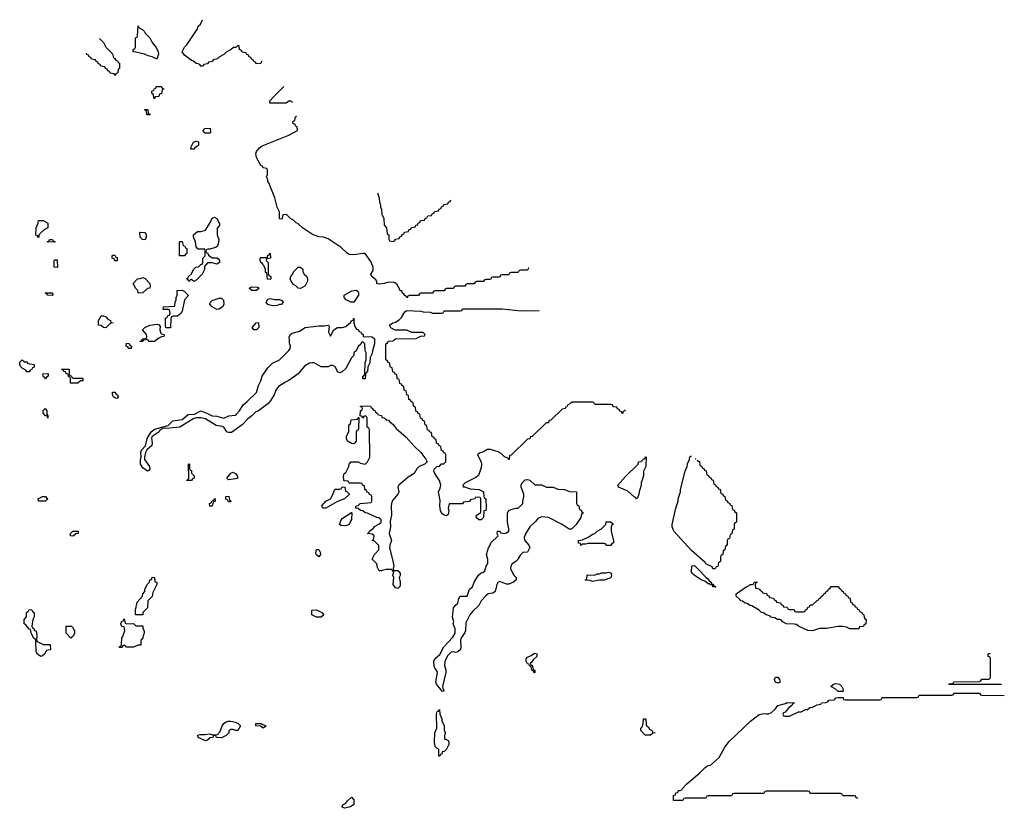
# Model space of a CAD drawing. Header units: inches. Extents: x 2547364 to 2752884, y 552026 to 708734.
# Tile 85 of 85: x 2744388 to 2752884, y 665958 to 672768. Entities that reach past the tile are written whole.
import ezdxf

# ---------------------------------------------------------------- set-up
doc = ezdxf.new("R2010")
doc.units = ezdxf.units.IN
doc.header["$MEASUREMENT"] = 0
for name, color, linetype in [('C7646', 7, 'Continuous'), ('C7647', 7, 'Continuous'), ('C7656', 7, 'Continuous')]:
    doc.layers.add(name, color=color, linetype=linetype)

msp = doc.modelspace()

# ---------------------------------------------------------------- linework, layer by layer
at = {"layer": 'C7646', "color": 6}
for points in [[(2745350, 669928), (2745328.4, 669928.4), (2745322, 669942), (2745306, 669950), (2745310, 669974), (2745332.7, 669972.7), (2745338, 669958), (2745354, 669950)], [(2744430, 669814), (2744450, 669814), (2744458, 669798), (2744511.6, 669791.6), (2744511.6, 669768.4), (2744498, 669762), (2744490, 669746), (2744478, 669742), (2744470, 669726), (2744450, 669726), (2744442, 669742), (2744410, 669758), (2744398, 669770), (2744388, 669790), (2744388, 669810), (2744408.4, 669831.6)], [(2744610, 669666), (2744602, 669682), (2744590, 669686), (2744588, 669710), (2744630, 669714), (2744634, 669710), (2744634, 669690), (2744618, 669682)], [(2744850, 669674), (2744930, 669674), (2744934, 669670), (2744934, 669650), (2744911.6, 669648.4), (2744890, 669629.2), (2744826, 669630), (2744826, 669670), (2744822, 669682), (2744810, 669686), (2744806, 669706), (2744788, 669710), (2744786, 669726), (2744768, 669730), (2744766, 669746), (2744754, 669746), (2744748.7, 669751.3), (2744814, 669750), (2744814, 669710), (2744818, 669698), (2744834, 669690), (2744838, 669678)], [(2745230, 669498), (2745210, 669502), (2745198, 669510), (2745189, 669530), (2745190, 669551.3), (2745210, 669551.3), (2745218, 669538), (2745231.3, 669530), (2745238, 669510)], [(2747650, 667855.3), (2747630, 667862), (2747609.3, 667890), (2747615.3, 667950), (2747609, 667970), (2747616.4, 667996.4), (2747608, 668010), (2747599, 668019), (2747550, 668019), (2747524, 668016), (2747510, 668009.2), (2747489.4, 668009.4), (2747476.5, 668036.5), (2747469.2, 668069.2), (2747429, 668110), (2747449, 668150), (2747488, 668190), (2747488, 668228), (2747450, 668266), (2747428.7, 668270), (2747442, 668278), (2747446, 668310), (2747430, 668326), (2747389.1, 668330.9), (2747402, 668338), (2747406, 668350), (2747442, 668378), (2747450, 668391.3), (2747488.4, 668411.6), (2747506, 668430), (2747506, 668450), (2747487.3, 668467.3), (2747470, 668468), (2747390, 668508), (2747370, 668508.7), (2747350, 668528), (2747330, 668528.7), (2747310, 668548), (2747286, 668550), (2747290, 668571.3), (2747308, 668572), (2747326, 668590), (2747422, 668598), (2747426, 668610), (2747426, 668650), (2747422, 668662), (2747407.3, 668667.3), (2747402, 668682), (2747387.3, 668687.3), (2747382, 668702), (2747366, 668710), (2747362, 668742), (2747347.3, 668747.3), (2747342, 668762), (2747330, 668766), (2747230, 668766), (2747222, 668782), (2747190, 668786), (2747186, 668790), (2747182, 668830), (2747188.7, 668848.7), (2747203.1, 668856.9), (2747229.3, 668910), (2747229.6, 668930.4), (2747248.7, 668950), (2747309.2, 668950.8), (2747330, 668937.3), (2747370, 668931), (2747389.5, 668950.5), (2747408.7, 668990), (2747406, 669230), (2747402, 669242), (2747386, 669250), (2747386, 669330), (2747382, 669342), (2747370, 669346), (2747358, 669342), (2747350, 669326), (2747342, 669342), (2747326, 669346), (2747328, 669390), (2747342, 669398), (2747346, 669410), (2747342, 669422), (2747330, 669426), (2747330, 669432), (2747390, 669434), (2747414, 669430), (2747418, 669418), (2747430, 669414), (2747438, 669398), (2747454, 669390), (2747458, 669378), (2747474, 669370), (2747478, 669358), (2747492, 669352), (2747510, 669351.3), (2747514, 669334), (2747534, 669330), (2747552, 669312), (2747570.7, 669310.7), (2747578, 669298), (2747610, 669272), (2747638, 669238), (2747722.8, 669162.8), (2747787.9, 669087.9), (2747850.6, 669030.6), (2747894, 668974), (2747904.7, 668950), (2747887.3, 668932.7), (2747832.4, 668907.6), (2747814.8, 668890), (2747791, 668850), (2747740.9, 668819.1), (2747658.8, 668750), (2747650.6, 668730), (2747659.3, 668690), (2747656.7, 668683.3), (2747650.3, 668669.7), (2747604.9, 668615.1), (2747596.4, 668590), (2747592.4, 668570), (2747596.3, 668490), (2747583.5, 668436.5), (2747587.3, 668390), (2747574.9, 668330), (2747594.9, 668270), (2747580.5, 668230), (2747578.4, 668210), (2747610, 668082), (2747615.5, 668044.5), (2747611, 668031), (2747612.7, 668012.7), (2747650, 668010.4), (2747670.4, 667990), (2747670, 667968), (2747662.8, 667950), (2747670.4, 667910), (2747670, 667886), (2747666.8, 667873.2)], [(2744630, 669326), (2744626, 669346), (2744610, 669348), (2744589.2, 669370), (2744590, 669394), (2744609.1, 669410.9), (2744622, 669390), (2744622, 669362), (2744631.3, 669348.7)], [(2747270, 669106.6), (2747250, 669109.4), (2747215.3, 669130), (2747208, 669150), (2747208.7, 669170), (2747227.3, 669212.7), (2747228.7, 669270), (2747242, 669278), (2747248.4, 669311.6), (2747302, 669318), (2747307.3, 669332.7), (2747314, 669334), (2747312.7, 669232.7), (2747310, 669226), (2747298, 669222), (2747292.7, 669207.3), (2747291, 669130), (2747278, 669110)], [(2749710, 668629.2), (2749703.1, 668643.1), (2749690, 668649), (2749636.2, 668696.2), (2749555.3, 668730), (2749549, 668750), (2749616.4, 668823.6), (2749726, 668930), (2749728, 668950), (2749750, 668954), (2749770, 668974), (2749782, 668978), (2749790, 668994), (2749794, 668990), (2749790.9, 668909.1), (2749772, 668870), (2749770.9, 668829.1), (2749751.3, 668770), (2749751.3, 668750), (2749732, 668690), (2749731.3, 668670), (2749719.6, 668640.4)], [(2745870, 668789), (2745826, 668790), (2745842, 668798), (2745847.3, 668812.7), (2745846, 668930), (2745850, 668934), (2745854, 668930), (2745854, 668890), (2745858, 668878), (2745870, 668874), (2745871.6, 668851.6), (2745894, 668830), (2745894, 668810), (2745878, 668802)], [(2746190, 668795.3), (2746175.3, 668810), (2746210, 668850.8), (2746230, 668861), (2746250.5, 668850.5), (2746264.7, 668830), (2746270, 668809.2), (2746250, 668802.7)], [(2749130, 668369.6), (2749070, 668409.5), (2748950, 668469), (2748890, 668475.3), (2748859.8, 668460.2), (2748842.8, 668437.2), (2748790.5, 668389.5), (2748753, 668327), (2748742.5, 668297.5), (2748740.7, 668290), (2748747.3, 668270), (2748780.7, 668230), (2748790.4, 668210), (2748770.8, 668170), (2748730, 668168), (2748710, 668148), (2748694.8, 668125.2), (2748690, 668108.7), (2748670, 668089), (2748638, 668070), (2748624.7, 668050), (2748622, 668030), (2748650, 667974), (2748672, 667950), (2748670.8, 667930), (2748650, 667909.6), (2748610, 667892.7), (2748590, 667892.7), (2748530, 667916), (2748512.8, 667907.2), (2748503.8, 667890), (2748490, 667829.4), (2748470, 667815.1), (2748430, 667809.2), (2748410, 667794), (2748370.8, 667750), (2748350.4, 667709.6), (2748298.3, 667661.7), (2748273, 667630), (2748239, 667561), (2748235.5, 667490), (2748230, 667475.3), (2748194.4, 667425.6), (2748190.4, 667410), (2748194.8, 667350), (2748191, 667330), (2748170, 667309), (2748150, 667304), (2748130, 667309), (2748110, 667305.2), (2748081.4, 667278.6), (2748055.5, 667230), (2748054.4, 667190), (2748066, 667150), (2748064.4, 667130), (2748036, 667010), (2748042, 666982), (2748050, 666968.7), (2748030, 666966), (2748023.1, 666983.1), (2747983.7, 667030), (2747979.5, 667050), (2747992, 667130), (2747986, 667150), (2747969.7, 667169.7), (2747964.4, 667184.4), (2747960.7, 667230), (2747969.7, 667250.3), (2748014.7, 667285.3), (2748048.1, 667351.8), (2748124.4, 667435.6), (2748146.6, 667470), (2748147, 667507), (2748129.3, 667550), (2748134, 667570), (2748122.7, 667610), (2748131.8, 667690), (2748146, 667710), (2748169.5, 667730.5), (2748177.2, 667770), (2748189, 667790), (2748249.2, 667790.8), (2748269.2, 667850), (2748294, 667870), (2748309.3, 667910), (2748346.6, 667970), (2748370, 667990.7), (2748385.6, 667994.4), (2748402, 668010), (2748413.2, 668050), (2748427.2, 668072.8), (2748427.5, 668107.5), (2748417.2, 668150), (2748432.9, 668207.1), (2748449, 668230), (2748454, 668250), (2748515.3, 668310), (2748509.3, 668329.3), (2748510, 668352), (2748530, 668351), (2748538, 668338), (2748570, 668330.8), (2748590, 668336), (2748609.2, 668350.8), (2748609.3, 668370.7), (2748597.6, 668430), (2748597, 668510), (2748609.3, 668530), (2748630, 668539.3), (2748670, 668550.7), (2748690, 668551), (2748728.7, 668591.3), (2748728.7, 668608.7), (2748739, 668650), (2748737.2, 668670), (2748714.5, 668730), (2748714, 668750), (2748723.6, 668770), (2748750, 668795.5), (2748770, 668798.8), (2748790, 668791.3), (2748832.7, 668752.7), (2748891.2, 668751.1), (2748932.7, 668732.7), (2748990, 668732), (2749032.7, 668712.7), (2749090, 668712), (2749132.7, 668692.7), (2749194, 668690), (2749194, 668590), (2749198, 668578), (2749214, 668570), (2749218, 668538), (2749232.7, 668532.7), (2749238, 668518), (2749252, 668510), (2749238, 668502), (2749232, 668488), (2749231.3, 668470), (2749190.7, 668410), (2749150.3, 668369.7)], [(2744610, 668609), (2744550, 668609.2), (2744548.7, 668630), (2744586, 668650), (2744610, 668650.8), (2744618, 668638), (2744631.3, 668630)], [(2746190, 668606), (2746182, 668622), (2746167.3, 668627.3), (2746166, 668650), (2746192.7, 668652.7), (2746198, 668618), (2746214, 668610), (2746210, 668606)], [(2747030, 668549.5), (2747006, 668550), (2746998, 668558), (2746995.3, 668570), (2747028.7, 668610), (2747069.2, 668630.8), (2747084.7, 668655.3), (2747106, 668710), (2747110, 668714), (2747150, 668714), (2747162, 668718), (2747170, 668734), (2747192.7, 668732.7), (2747198, 668698), (2747210, 668694), (2747230, 668674), (2747230, 668668), (2747191, 668630), (2747130, 668606.6)], [(2746030, 668566), (2746026, 668590), (2746042, 668598), (2746046, 668610), (2746062, 668618), (2746070, 668634), (2746074, 668630), (2746074, 668610), (2746058, 668602), (2746050, 668566)], [(2747190, 668397.2), (2747161.2, 668401.2), (2747148.7, 668410), (2747161.2, 668450), (2747170, 668461), (2747250, 668512), (2747254, 668510), (2747250.7, 668450.7), (2747241.1, 668438.9), (2747230, 668409.4), (2747210, 668399.3)], [(2749490, 668228), (2749448.4, 668228.4), (2749442, 668242), (2749430, 668246), (2749290, 668246), (2749270, 668238), (2749242, 668238), (2749230, 668228.7), (2749226, 668246), (2749210, 668248), (2749209.2, 668270), (2749244.7, 668275.3), (2749298, 668302), (2749330, 668324.7), (2749350, 668331.3), (2749370, 668351.3), (2749408.4, 668371.6), (2749428.4, 668391.6), (2749446, 668410), (2749450, 668432), (2749487.3, 668432.7), (2749511.3, 668411.3), (2749496.9, 668403.1), (2749490.7, 668389.3), (2749490.4, 668350), (2749511.3, 668268.7), (2749512, 668250), (2749498, 668242)], [(2744850, 668309), (2744826, 668310), (2744826, 668330), (2744846, 668350), (2744894, 668350), (2744892, 668330), (2744872, 668328)], [(2746970, 668129), (2746946, 668150), (2746942, 668162), (2746950, 668192), (2746970, 668192), (2746981, 668170), (2746984.7, 668150)], [(2749330, 667918), (2749310, 667926), (2749272.7, 667927.3), (2749269.1, 667929.1), (2749268, 667932), (2749282, 667938), (2749286, 667970), (2749290, 667974), (2749350, 667972), (2749370, 667982), (2749390, 667982), (2749409.1, 667990.9), (2749448.8, 667991.1), (2749470, 667996), (2749490, 667991.3), (2749494, 667970), (2749490.3, 667949.7), (2749430, 667929.4), (2749390.9, 667929.1)], [(2745450, 667628), (2745388.4, 667628.4), (2745388.4, 667668.4), (2745401.2, 667738.8), (2745448, 667790), (2745449.2, 667810.8), (2745468, 667830), (2745468.8, 667851.1), (2745478, 667870), (2745488.7, 667890), (2745509.1, 667910.9), (2745510, 667932), (2745526, 667934), (2745530, 667954), (2745550, 667952), (2745554, 667914), (2745572, 667910), (2745572, 667890), (2745538, 667822), (2745530, 667788), (2745494, 667750), (2745491, 667690), (2745452, 667648)], [(2744591.6, 667371.6), (2744650, 667374), (2744652, 667370), (2744654, 667330), (2744650, 667326), (2744618, 667322), (2744602, 667290), (2744585.4, 667274.6), (2744570, 667269), (2744542, 667290), (2744529.2, 667310), (2744528, 667408), (2744522, 667422), (2744510, 667426), (2744490, 667466), (2744482, 667502), (2744470, 667506), (2744442, 667542), (2744428, 667552), (2744427.3, 667587.3), (2744447.3, 667612.7), (2744448, 667650), (2744462, 667658), (2744470, 667674), (2744492.7, 667672.7), (2744498, 667658), (2744514, 667650), (2744511.6, 667611.6), (2744502, 667590), (2744494, 667530), (2744498, 667518), (2744510, 667514), (2744514, 667494), (2744531.3, 667490), (2744536, 667450), (2744532.7, 667412.7), (2744538, 667398)], [(2746950, 667608.7), (2746908, 667630), (2746908, 667670), (2746950, 667671.3), (2746994, 667650), (2747011.3, 667630), (2746990, 667608.7)], [(2745312, 667552), (2745370, 667554), (2745390, 667534), (2745447.3, 667532.7), (2745450.9, 667530.9), (2745452, 667528), (2745452, 667512), (2745462, 667490), (2745462, 667470), (2745452.7, 667447.3), (2745452, 667430), (2745434, 667410), (2745434, 667370), (2745430, 667366), (2745410, 667366), (2745370, 667349), (2745308.8, 667348.9), (2745302, 667362), (2745290, 667366), (2745278, 667362), (2745270, 667348), (2745250, 667346), (2745250, 667354), (2745262, 667358), (2745267.3, 667372.7), (2745269, 667430), (2745279, 667441), (2745294.6, 667494.6), (2745290, 667526), (2745268.7, 667528.7), (2745262, 667550), (2745270, 667574), (2745282, 667578), (2745290, 667594), (2745298, 667558)], [(2744830, 667428), (2744788.7, 667470), (2744790, 667532), (2744834, 667530), (2744843.6, 667523.6), (2744862, 667490), (2744862, 667470), (2744850, 667446)], [(2748830, 667128), (2748822, 667142), (2748806, 667150), (2748802, 667182), (2748790, 667186), (2748782, 667202), (2748770, 667206), (2748758, 667230), (2748758, 667250), (2748770, 667262), (2748802.7, 667277.3), (2748830, 667298), (2748850.9, 667290.9), (2748851, 667270), (2748818.8, 667241.2), (2748803.6, 667216.4), (2748794, 667210), (2748798, 667198), (2748810, 667194), (2748818, 667158), (2748832, 667150), (2748834, 667130)], [(2748054, 666554), (2748066, 666554), (2748084.7, 666544.7), (2748091, 666530), (2748090.4, 666509.6), (2748070, 666468), (2748050, 666448), (2748034, 666446), (2748030, 666426), (2748018, 666422), (2748010, 666406), (2748006, 666410), (2748006, 666470), (2747990, 666475.3), (2747973.2, 666493.2), (2747967, 666530), (2747969.5, 666610), (2747988.7, 666650), (2747985.2, 666770), (2747990, 666794), (2748002, 666798), (2748010, 666811.3), (2748014.8, 666770), (2748030.8, 666730), (2748031.3, 666710), (2748050, 666674), (2748051.3, 666631.3), (2748062, 666610), (2748052.7, 666587.3)], [(2746249.2, 666629.2), (2746230, 666638), (2746210, 666638), (2746192, 666628), (2746191.3, 666610), (2746170, 666588), (2746130, 666568), (2746086, 666570), (2746082, 666582), (2746070, 666586), (2746058, 666582), (2746054, 666570), (2746032, 666568), (2746010, 666546), (2745990, 666542), (2745928, 666570), (2745926, 666590), (2745944, 666596), (2745984.7, 666595.3), (2746030, 666602), (2746050, 666592), (2746087.3, 666592.7), (2746102, 666598), (2746106, 666610), (2746119, 666621), (2746135.3, 666670), (2746148.7, 666690), (2746170, 666706), (2746186, 666710), (2746210.6, 666710.6), (2746250, 666702), (2746274, 666690), (2746294, 666670), (2746270, 666629.2)], [(2749830, 666589.2), (2749786, 666590), (2749749, 666630), (2749749, 666650), (2749759, 666661), (2749769, 666690), (2749770, 666731.3), (2749790, 666732), (2749794.8, 666674.8), (2749810, 666662), (2749822.8, 666642.8), (2749842, 666630), (2749852, 666612), (2749871.3, 666610), (2749850, 666606)], [(2746490, 666649), (2746467.3, 666667.3), (2746426, 666670), (2746426, 666690), (2746470.7, 666690.7), (2746482, 666682), (2746510, 666674), (2746510, 666666)], [(2747190, 665958), (2747168.7, 665970), (2747178, 665990), (2747199, 666001), (2747216.4, 666023.6), (2747250, 666054), (2747271, 666030), (2747271.3, 665990), (2747250, 665975.3), (2747230, 665969.2)]]:
    msp.add_lwpolyline(points, close=True, dxfattribs=at)
for points in [[(2745456.8, 670000), (2745450, 669989), (2745426, 669990), (2745442, 669998), (2745443.1, 670000)], [(2747450.3, 670000), (2747451, 669970), (2747431.3, 669910), (2747430, 669886), (2747412, 669850), (2747410, 669806), (2747392, 669770), (2747390, 669726), (2747378, 669722), (2747372.7, 669707.3), (2747370, 669666), (2747350, 669668), (2747349.2, 669690), (2747362, 669698), (2747367.3, 669712.7), (2747368.8, 669808.9), (2747378, 669830), (2747378, 669890), (2747368, 669910), (2747366, 669970), (2747350, 669986), (2747338, 669982), (2747332.7, 669967.3), (2747310, 669946), (2747292, 669910), (2747272, 669890), (2747270.9, 669869.1), (2747251.2, 669848.9), (2747203.6, 669756.4), (2747170, 669728), (2747150, 669718), (2747130, 669728), (2747126, 669746), (2747109.4, 669769.4), (2747090, 669781.2), (2747070, 669782.7), (2747050, 669769.6), (2746990, 669771.8), (2746930, 669804.2), (2746910, 669805.6), (2746890, 669802), (2746845.1, 669774.9), (2746790.3, 669709.7), (2746710, 669652), (2746680.7, 669639.3), (2746619.9, 669600.1), (2746598, 669570), (2746584.9, 669530), (2746550, 669473.2), (2746530.3, 669449.7), (2746450, 669391.6), (2746421.4, 669378.6), (2746391.7, 669348.3), (2746357.5, 669322.5), (2746307.7, 669270), (2746215.6, 669204.4), (2746190, 669203), (2746176, 669210), (2746150, 669249.5), (2746136.4, 669256.4), (2746084, 669264), (2745990, 669320.5), (2745950, 669329.7), (2745910, 669329.6), (2745890, 669324.5), (2745770, 669249.6), (2745650, 669239.3), (2745618, 669242), (2745611.3, 669230), (2745596.8, 669223.2), (2745590.6, 669210), (2745530.4, 669169.6), (2745524, 669156), (2745530.5, 669110), (2745527.3, 669090), (2745485.5, 669054.5), (2745474.9, 669030), (2745464.7, 668990), (2745464.7, 668970), (2745506.8, 668910), (2745512, 668890), (2745503.6, 668876.4), (2745490, 668868.7), (2745450, 668897.2), (2745429.6, 668929.6), (2745429.5, 668970), (2745435.3, 668990), (2745432.7, 669030), (2745439.3, 669050), (2745472.3, 669087.7), (2745488.1, 669151.8), (2745521.2, 669210), (2745549.6, 669230.4), (2745570, 669238), (2745670, 669264.7), (2745710, 669304.9), (2745790, 669315.8), (2745842, 669358), (2745897.7, 669362.3), (2745950, 669390.5), (2746010, 669368.2), (2746050, 669346), (2746090, 669343.8), (2746148.6, 669328.5), (2746193.6, 669346.4), (2746246, 669354), (2746259.4, 669360.6), (2746285.1, 669390), (2746317.2, 669442.7), (2746352, 669470), (2746432, 669550), (2746449.6, 669610), (2746469.4, 669650), (2746480.7, 669690), (2746530, 669762.8), (2746570, 669802), (2746629.5, 669830.5), (2746710, 669912), (2746722, 669930), (2746724, 669950), (2746716, 669976), (2746715.3, 670000)], [(2745565.2, 670000), (2745550, 669989), (2745506, 669990), (2745496, 670000)], [(2749611.1, 669400.4), (2749611, 669390), (2749594, 669386), (2749590, 669366), (2749582, 669382), (2749567.3, 669387.3), (2749562, 669402), (2749547.3, 669407.3), (2749542, 669422), (2749510, 669426), (2749502, 669442), (2749490, 669446), (2749350, 669446), (2749342, 669462), (2749330, 669466), (2749150, 669466), (2749132.7, 669447.3), (2749118, 669442), (2749110, 669426), (2749098, 669422), (2749094, 669410), (2749070, 669406), (2748971.2, 669308.9), (2748954, 669306), (2748950, 669288), (2748930, 669286), (2748810, 669168), (2748794, 669166), (2748790, 669148), (2748770, 669146), (2748630, 669008), (2748614, 669006), (2748610.4, 668969.6), (2748606, 668970), (2748602, 668982), (2748570, 668994), (2748541.3, 669021.3), (2748516.9, 669036.9), (2748450, 669057), (2748424.1, 669055.9), (2748390, 669036), (2748354.4, 669025.6), (2748338, 669010), (2748370, 668950.8), (2748373.7, 668930), (2748370, 668902), (2748347.1, 668832.9), (2748324.5, 668815.5), (2748232, 668770), (2748212, 668750), (2748214, 668734), (2748226, 668734), (2748276, 668716), (2748354, 668710), (2748390.8, 668690), (2748392, 668652), (2748398, 668638), (2748410.8, 668630), (2748414, 668550), (2748411.3, 668530), (2748392.7, 668527.3), (2748390.4, 668470), (2748371, 668450), (2748348.7, 668450), (2748328, 668470), (2748329.3, 668490.7), (2748367.3, 668512.7), (2748366, 668630), (2748362, 668642), (2748350, 668646), (2748318, 668642), (2748314, 668630), (2748278, 668622), (2748270, 668608), (2748218, 668602), (2748210, 668586), (2748094, 668586), (2748086, 668550), (2748091, 668531), (2748086, 668494), (2748070, 668484), (2748050, 668489.2), (2748030, 668504), (2748019.3, 668530), (2748014, 668570), (2748015.5, 668615.5), (2748001.2, 668690), (2748016.2, 668723.8), (2748022, 668750), (2748009.4, 668790), (2747969.2, 668850), (2747962, 668870), (2747968.4, 668891.6), (2747982, 668898), (2747986, 668910), (2748010, 668914), (2748028.4, 668931.6), (2748047.3, 668932.7), (2748066, 668950), (2748066, 669010), (2748062, 669022), (2748047.3, 669027.3), (2748042, 669042), (2748027.3, 669047.3), (2748022, 669082), (2748007.3, 669087.3), (2748002, 669102), (2747986, 669110), (2747982, 669142), (2747967.3, 669147.3), (2747962, 669162), (2747947.3, 669167.3), (2747942, 669202), (2747927.3, 669207.3), (2747922, 669222), (2747907.3, 669227.3), (2747902, 669262), (2747886, 669270), (2747882, 669302), (2747867.3, 669307.3), (2747862, 669322), (2747847.3, 669327.3), (2747842, 669362), (2747827.3, 669367.3), (2747822, 669382), (2747807.3, 669387.3), (2747802, 669422), (2747786, 669430), (2747782, 669462), (2747767.3, 669467.3), (2747762, 669482), (2747747.3, 669487.3), (2747742, 669522), (2747727.3, 669527.3), (2747722, 669562), (2747706, 669570), (2747702, 669602), (2747687.3, 669607.3), (2747682, 669622), (2747667.3, 669627.3), (2747662, 669662), (2747646, 669670), (2747642, 669702), (2747627.3, 669707.3), (2747622, 669722), (2747607.3, 669727.3), (2747602, 669762), (2747586, 669770), (2747582, 669802), (2747567.3, 669807.3), (2747562, 669822), (2747546, 669830), (2747548, 669970), (2747562, 669978), (2747568.4, 669991.6), (2747610, 669994), (2747616.7, 670000)]]:
    msp.add_lwpolyline(points, dxfattribs=at)
at = {"layer": 'C7647', "color": 6}
for points in [[(2746480.6, 672406.5), (2746474, 672406), (2746470, 672388.7), (2746430, 672386), (2746422, 672402), (2746407.3, 672407.3), (2746402, 672422), (2746387.3, 672427.3), (2746382, 672442), (2746367.3, 672447.3), (2746362, 672462), (2746346, 672470), (2746342, 672482), (2746307.3, 672487.3), (2746302, 672502), (2746286, 672510), (2746282, 672542), (2746270, 672546), (2746252, 672528), (2746232.7, 672527.3), (2746214, 672510), (2746170, 672488), (2746150, 672468), (2746111.6, 672448.4), (2746094, 672430), (2746058, 672422), (2746050, 672406), (2746018, 672402), (2746010, 672386), (2745978, 672382), (2745970, 672366), (2745950, 672366), (2745942, 672382), (2745928, 672388), (2745910, 672388.7), (2745889.1, 672409.1), (2745870, 672415.3), (2745810, 672461.2), (2745789.4, 672490), (2745809.3, 672530), (2745829.5, 672550.5), (2745922, 672690), (2745929.1, 672710.9), (2745948, 672730), (2745965.2, 672768.3)], [(2745077.7, 672605.4), (2745112, 672570), (2745131.6, 672531.6), (2745190, 672472), (2745198, 672438), (2745210, 672434), (2745218, 672418), (2745234, 672410), (2745238, 672398), (2745250, 672394), (2745250, 672346), (2745238, 672342), (2745234, 672310), (2745218, 672302), (2745210, 672286)], [(2745210, 672286), (2745202, 672302), (2745167.3, 672307.3), (2745162, 672322), (2745147.3, 672327.3), (2745142, 672342), (2745127.3, 672347.3), (2745122, 672362), (2745087.3, 672367.3), (2745082, 672382), (2745067.3, 672387.3), (2745062, 672402), (2745047.3, 672407.3), (2745042, 672422), (2745007.3, 672427.3), (2745002, 672442), (2744987.3, 672447.3), (2744982, 672462), (2744967.3, 672467.3), (2744963.4, 672478.1)], [(2746743.3, 672052.7), (2746730, 672066), (2746710, 672066), (2746688.4, 672048.4), (2746550, 672046), (2746546, 672050), (2746550, 672074), (2746562, 672078), (2746566, 672090), (2746668.4, 672191.6), (2746668.7, 672192.1)], [(2748780.1, 670622.7), (2748778, 670622), (2748770, 670606), (2748710, 670606), (2748698, 670602), (2748690, 670586), (2748630, 670586), (2748618, 670582), (2748610, 670566), (2748550, 670566), (2748538, 670562), (2748530, 670546), (2748470, 670546), (2748458, 670542), (2748450, 670526), (2748410, 670526), (2748398, 670522), (2748390, 670506), (2748330, 670506), (2748318, 670502), (2748310, 670486), (2748250, 670486), (2748238, 670482), (2748230, 670466), (2748150, 670466), (2748138, 670462), (2748130, 670446), (2748070, 670446), (2748058, 670442), (2748050, 670426), (2747970, 670426), (2747958, 670422), (2747950, 670406), (2747850, 670406), (2747838, 670402), (2747830, 670386), (2747750, 670386), (2747738, 670382), (2747730, 670366), (2747722, 670382), (2747710, 670386), (2747702, 670402), (2747690, 670406), (2747686, 670426), (2747670, 670428), (2747665.2, 670445.2), (2747643.1, 670483.1), (2747618.6, 670498.6), (2747570, 670502.7), (2747532, 670490), (2747490, 670484), (2747469.2, 670489.2), (2747468.7, 670510), (2747462, 670522), (2747426, 670550), (2747418, 670570), (2747438, 670602), (2747439, 670630), (2747418.7, 670678.7), (2747370, 670748.7), (2747349.3, 670749.3), (2747270, 670737), (2747230, 670741.2), (2747212.5, 670752.5), (2747161.5, 670801.5), (2747050, 670875.1), (2747010, 670889.4), (2746970, 670892.3), (2746913.2, 670913.2), (2746828.7, 670970), (2746789, 671009), (2746774.6, 671014.6), (2746750, 671038), (2746729.1, 671049.1), (2746690, 671086), (2746658, 671082), (2746650, 671046), (2746630, 671048.7), (2746628.7, 671110), (2746610, 671148), (2746589.2, 671230.8), (2746538, 671358), (2746529.3, 671370), (2746529.1, 671389.1), (2746518, 671410), (2746526, 671430), (2746526, 671470), (2746522, 671482), (2746490, 671488), (2746482, 671502), (2746470, 671508.7), (2746430, 671578), (2746425.2, 671610), (2746430, 671630.8), (2746457.2, 671662.8), (2746480.1, 671679.9), (2746710, 671771.3), (2746786, 671810), (2746782, 671842), (2746768.4, 671848.4), (2746766, 671866), (2746748.8, 671868.9), (2746746, 671890), (2746762, 671898), (2746768, 671930), (2746779.2, 671936.4)], [(2747476.9, 671273.4), (2747491.3, 671230), (2747491.6, 671191.6), (2747502, 671170), (2747502, 671150), (2747511.3, 671130), (2747512, 671090), (2747531.2, 671051.1), (2747532.7, 670992.7), (2747552, 670970), (2747558, 670918), (2747574, 670910), (2747574, 670870), (2747578, 670858), (2747610, 670854), (2747622, 670858), (2747630, 670874), (2747662, 670878), (2747667.3, 670892.7), (2747682, 670898), (2747687.3, 670912.7), (2747702, 670918), (2747707.3, 670932.7), (2747742, 670938), (2747747.3, 670952.7), (2747762, 670958), (2747770, 670974), (2747802, 670978), (2747807.3, 670992.7), (2747822, 670998), (2747827.3, 671012.7), (2747842, 671018), (2747847.3, 671032.7), (2747882, 671038), (2747887.3, 671052.7), (2747902, 671058), (2747910, 671074), (2747942, 671078), (2747947.3, 671092.7), (2747962, 671098), (2747967.3, 671112.7), (2748002, 671118), (2748007.3, 671132.7), (2748022, 671138), (2748027.3, 671152.7), (2748042, 671158), (2748047.3, 671172.7), (2748082, 671178), (2748087.3, 671192.7), (2748102, 671198), (2748109.1, 671212.1)], [(2747616.7, 670000), (2747630, 670012), (2747810, 670014), (2747850, 670034), (2747882, 670038), (2747886, 670050), (2747870, 670066), (2747772.7, 670067.3), (2747730, 670086), (2747628.4, 670088.4), (2747590, 670106), (2747578, 670130), (2747608.7, 670150), (2747630, 670154.8), (2747663.2, 670176.8), (2747683.7, 670196.3), (2747710, 670244.7), (2747730, 670258), (2747850, 670252), (2747870, 670244.7), (2747930, 670242), (2747950, 670234), (2748030, 670234), (2748042, 670238), (2748050, 670254), (2748190, 670254), (2748202, 670258), (2748210, 670271.3), (2748550, 670270.8), (2748715.3, 670255.3), (2748869.8, 670255.8)], [(2746715.3, 670000), (2746714.5, 670030), (2746725.2, 670050), (2746740.1, 670059.9), (2746802.5, 670077.5), (2746850, 670110.4), (2746970, 670124), (2747016.6, 670123.4), (2747050.7, 670130.7), (2747054, 670130), (2747058, 670118), (2747051.3, 670070), (2747070, 670034), (2747098, 670090), (2747129.6, 670110.4), (2747170, 670110.4), (2747202.5, 670117.5), (2747244.7, 670155.3), (2747250, 670172), (2747266, 670174), (2747270, 670191.3), (2747270.6, 670150), (2747278.8, 670118.8), (2747295.3, 670095.3), (2747310.4, 670090.4), (2747316.9, 670076.9), (2747331, 670070), (2747336.9, 670056.9), (2747351.3, 670050), (2747352.7, 670032.7), (2747430, 670030.8), (2747450, 670012), (2747450.3, 670000)], [(2745443.1, 670000), (2745450, 670012), (2745482, 670018), (2745486, 670030), (2745482, 670050), (2745448, 670090), (2745468, 670110), (2745510, 670130.7), (2745578, 670138), (2745592.7, 670132.7), (2745599.6, 670119.6), (2745598, 670090), (2745602, 670070), (2745610, 670054), (2745634, 670050), (2745632, 670032), (2745611.3, 670028.7), (2745590, 670018), (2745565.2, 670000)], [(2745496, 670000), (2745490, 670006), (2745458, 670002), (2745456.8, 670000)]]:
    msp.add_lwpolyline(points, dxfattribs=at)
for points in [[(2745570, 672428), (2745530, 672448.7), (2745496.5, 672456.5), (2745466, 672470), (2745391.6, 672488.4), (2745368, 672490), (2745368.4, 672511.6), (2745382, 672518), (2745386, 672530), (2745388.4, 672611.6), (2745402, 672618), (2745406, 672630), (2745410, 672714), (2745418, 672698), (2745450, 672682), (2745462, 672670), (2745471, 672651), (2745510.6, 672610.6), (2745531.3, 672570), (2745566.8, 672526.8), (2745582.8, 672490), (2745586, 672470)], [(2745550, 672086), (2745546, 672090), (2745542, 672122), (2745528, 672130), (2745528.4, 672151.6), (2745542, 672158), (2745550, 672174), (2745562, 672178), (2745566, 672190), (2745612.7, 672192.7), (2745618, 672178), (2745632, 672170), (2745618, 672162), (2745612, 672130), (2745594, 672126), (2745590, 672106), (2745558, 672102)], [(2745490, 671946), (2745486, 671950), (2745482, 671982), (2745467.3, 671987.3), (2745467.3, 671992.7), (2745492.7, 671992.7), (2745498, 671958), (2745510, 671954), (2745510, 671946)], [(2746030, 671788), (2745989.4, 671789.4), (2745968.7, 671810), (2745970, 671814), (2745986, 671830), (2746030.8, 671830.8), (2746034, 671790)], [(2745890, 671649), (2745866, 671650), (2745868, 671670), (2745889, 671710), (2745910, 671718), (2745930, 671714), (2745930, 671686), (2745923.6, 671676.4), (2745898, 671662)], [(2744550, 670886), (2744542, 670902), (2744528.4, 670908.4), (2744529, 670970), (2744548.7, 671010), (2744550, 671034), (2744590, 671034), (2744631, 671010), (2744632, 670970), (2744602.8, 670957.2), (2744572, 670930), (2744554, 670910), (2744554, 670890)], [(2746050, 670711.3), (2746090, 670711.3), (2746103.6, 670703.6), (2746112, 670690), (2746112, 670670), (2746090, 670658), (2746050, 670668.7), (2746010, 670668), (2745982, 670638), (2745982, 670610), (2745962, 670570), (2745910, 670518), (2745890, 670508), (2745870, 670526), (2745858, 670522), (2745854, 670510), (2745848.4, 670508.4), (2745842, 670522), (2745828, 670530), (2745842, 670538), (2745846, 670550), (2745870, 670574), (2745889.1, 670610.9), (2745908.8, 670631.1), (2745930, 670634), (2745950, 670654), (2745962, 670658), (2745968, 670672), (2745968.7, 670710), (2745988, 670730), (2745988, 670770), (2745986, 670786), (2745928, 670788), (2745910, 670806), (2745906, 670850), (2745888.8, 670888.9), (2745888.7, 670910), (2745922, 670938), (2745950, 670938.8), (2745990, 670951.3), (2746029.3, 671010), (2746050, 671054), (2746070, 671062), (2746090.5, 671050.5), (2746111.2, 671008.9), (2746111.3, 670990), (2746091.6, 670968.4), (2746091, 670910), (2746106, 670870), (2746101, 670830), (2746091.3, 670810), (2746078.5, 670801.5), (2746028, 670788), (2746012, 670788), (2745998, 670782), (2745994, 670770), (2745998, 670758), (2746010, 670754), (2746016, 670736)], [(2744690, 670846), (2744626, 670850), (2744642, 670858), (2744646, 670870), (2744670, 670871.3), (2744678, 670858), (2744694, 670850)], [(2745470, 670868), (2745448, 670870), (2745428.7, 670890), (2745426, 670930), (2745430, 670934), (2745471.6, 670931.6), (2745478, 670910), (2745478, 670890)], [(2745810, 670728.7), (2745766, 670730), (2745766, 670850), (2745770, 670854), (2745790, 670854), (2745798, 670818), (2745810, 670814), (2745818, 670798), (2745831.6, 670791.6), (2745831.6, 670748.4), (2745818, 670742)], [(2744710, 670628), (2744686, 670630), (2744686, 670690), (2744690, 670694), (2744710, 670694), (2744712, 670690), (2744714, 670630)], [(2745210, 670686), (2745202, 670702), (2745186, 670710), (2745186, 670730), (2745190, 670734), (2745210, 670734), (2745218, 670718), (2745230, 670714), (2745230, 670686)], [(2746550, 670526), (2746527.3, 670527.3), (2746522, 670582), (2746510, 670586), (2746508.7, 670610), (2746499, 670639), (2746490, 670648), (2746484, 670664), (2746469.2, 670670), (2746462, 670690), (2746462, 670710), (2746470, 670716), (2746526, 670714), (2746530, 670734), (2746542, 670738), (2746550, 670752), (2746551.3, 670710), (2746518, 670702), (2746514, 670690), (2746531.2, 670671.1), (2746532.7, 670572.7), (2746538, 670558), (2746554, 670550), (2746554, 670530)], [(2746810, 670448), (2746790, 670448.7), (2746769.4, 670469.4), (2746750, 670481.2), (2746729.2, 670510), (2746722, 670530), (2746728.7, 670550), (2746746, 670574), (2746750, 670591), (2746791.6, 670631.6), (2746811.6, 670631.6), (2746830, 670614), (2746832, 670590), (2746842, 670570), (2746864.7, 670550), (2746871, 670530), (2746871, 670510), (2746851, 670470)], [(2745410, 670408), (2745408, 670430), (2745390, 670448), (2745366, 670490), (2745406, 670530), (2745427.3, 670532.7), (2745450, 670542), (2745470, 670534), (2745512, 670490), (2745514, 670470), (2745512, 670450), (2745492, 670448), (2745450, 670409)], [(2746390, 670429.2), (2746369, 670450), (2746390, 670462), (2746439.6, 670459.6), (2746454, 670450), (2746430, 670429.2)], [(2744670, 670386), (2744630, 670388), (2744622, 670402), (2744608, 670410), (2744670, 670410.8), (2744674, 670390)], [(2745650, 670106), (2745646, 670130), (2745646, 670190), (2745662, 670198), (2745667.3, 670212.7), (2745682, 670218), (2745686, 670230), (2745682, 670262), (2745670, 670266), (2745626, 670266), (2745628, 670290), (2745726, 670294), (2745728.7, 670328.7), (2745738, 670350), (2745738, 670370), (2745746, 670390), (2745746, 670430), (2745790, 670432), (2745810, 670422), (2745842, 670390), (2745839.6, 670380.4), (2745810.9, 670349.1), (2745791, 670250), (2745778, 670230), (2745750, 670209), (2745712, 670208), (2745698, 670202), (2745692, 670188), (2745690, 670108)], [(2746090, 670266), (2746050, 670288.7), (2746029.3, 670310.7), (2746030, 670314), (2746035.3, 670330), (2746050, 670344.7), (2746110, 670364.7), (2746130, 670364.7), (2746146.4, 670346.4), (2746150.8, 670310), (2746138, 670290), (2746110, 670268)], [(2746570, 670297.2), (2746528.7, 670310), (2746514, 670330), (2746530, 670356), (2746550, 670361), (2746590, 670350.7), (2746630.5, 670350.5), (2746650, 670342), (2746662, 670330), (2746650, 670309.2), (2746631, 670309), (2746610, 670299)], [(2747270, 670329.3), (2747246, 670330), (2747206, 670350), (2747188, 670370), (2747188, 670390), (2747254.6, 670425.4), (2747290, 670431.3), (2747304.7, 670424.7), (2747311, 670410), (2747311, 670390)], [(2745130, 670108), (2745110, 670108.7), (2745090, 670128), (2745068, 670130), (2745068, 670170), (2745090, 670212), (2745110, 670212), (2745130, 670202), (2745150, 670182), (2745172, 670170), (2745174, 670154), (2745194, 670150), (2745170, 670146)], [(2746430, 670089), (2746408, 670090), (2746395.3, 670110), (2746428, 670150), (2746450, 670152), (2746451, 670110)]]:
    msp.add_lwpolyline(points, close=True, dxfattribs=at)
at = {"layer": 'C7656', "color": 6}
for points in [[(2750370, 668026), (2750362, 668042), (2750310, 668068.7), (2750302, 668082), (2750184.1, 668184.1), (2750033.6, 668350), (2750019.6, 668390), (2750019.5, 668410), (2750049.5, 668550), (2750069.4, 668610), (2750069.6, 668630.4), (2750089.3, 668690), (2750089.5, 668710), (2750129.3, 668870), (2750149, 668911), (2750150, 668934), (2750168, 668970), (2750170, 668994), (2750182, 668998), (2750184.4, 669004.6)], [(2750217.7, 668980.1), (2750218, 668978), (2750223.1, 668976.1)], [(2750234.4, 668967.8), (2750238, 668958), (2750252.7, 668952.7), (2750258, 668918), (2750272.7, 668912.7), (2750278, 668898), (2750292.7, 668892.7), (2750298, 668878), (2750312.7, 668872.7), (2750318, 668838), (2750332.7, 668832.7), (2750338, 668818), (2750352.7, 668812.7), (2750358, 668798), (2750372.7, 668792.7), (2750378, 668758), (2750392.7, 668752.7), (2750398, 668738), (2750412.7, 668732.7), (2750418, 668718), (2750432.7, 668712.7), (2750438, 668678), (2750452.7, 668672.7), (2750458, 668658), (2750474, 668650), (2750478, 668618), (2750492.7, 668612.7), (2750498, 668598), (2750512.7, 668592.7), (2750518, 668578), (2750532.7, 668572.7), (2750538, 668538), (2750552.7, 668532.7), (2750558, 668518), (2750574, 668510), (2750574, 668430), (2750558, 668422), (2750554, 668410), (2750554, 668370), (2750538, 668362), (2750532.7, 668327.3), (2750518, 668322), (2750512.7, 668287.3), (2750498, 668282), (2750494, 668270), (2750494, 668230), (2750478, 668222), (2750474, 668190), (2750458, 668182), (2750454, 668150), (2750438, 668142), (2750434, 668130), (2750434, 668090), (2750418, 668082), (2750412.7, 668047.3), (2750398, 668042), (2750390, 668026), (2750370, 668026)], [(2752861.2, 667028), (2752410, 667026), (2752406, 667030), (2752410, 667034), (2752442, 667038), (2752450, 667051.3), (2752670, 667054), (2752682, 667058), (2752690, 667074), (2752750, 667074), (2752762, 667078), (2752766, 667090), (2752766, 667250), (2752762, 667262), (2752746, 667270), (2752746, 667290), (2752750, 667294), (2752762, 667294)], [(2751624, 666044), (2751607.3, 666047.3), (2751602, 666062), (2751590, 666066), (2751490, 666066), (2751482, 666082), (2751470, 666086), (2751210, 666086), (2751202, 666102), (2751190, 666106), (2750830, 666106), (2750818, 666102), (2750810, 666086), (2750550, 666086), (2750538, 666082), (2750530, 666066), (2750330, 666066), (2750318, 666062), (2750310, 666046), (2750130, 666046), (2750118, 666042), (2750110, 666026), (2750030, 666026), (2750028.7, 666070), (2750046, 666074), (2750050, 666092), (2750066, 666094), (2750070, 666111.3), (2750088, 666112), (2750102, 666118), (2750106, 666130), (2750146, 666170), (2750256.5, 666263.5), (2750302, 666310), (2750330, 666326.8), (2750350, 666330.7), (2750423.6, 666396.4), (2750473.1, 666486.9), (2750510, 666536), (2750694, 666710), (2750770, 666767.7), (2750810, 666777.1), (2750830, 666772.7), (2750850, 666774.9), (2750875.6, 666784.4), (2750906.3, 666813.7), (2750930, 666844.7), (2750997.2, 666862.8), (2751009.6, 666870.4), (2751074, 666870), (2751058, 666862), (2751054, 666850), (2751019.6, 666820.4), (2750992.7, 666787.3), (2750978, 666782), (2750974, 666770), (2750978, 666758), (2750990, 666754), (2751030, 666754), (2751108.8, 666791.1), (2751130, 666792), (2751170, 666812), (2751187.3, 666812.7), (2751206, 666830), (2751230, 666832), (2751270, 666852), (2751302, 666858), (2751306, 666870), (2751347.3, 666872.7), (2751362, 666878), (2751370, 666892), (2751410, 666894), (2751422, 666898), (2751428.4, 666911.6), (2751450, 666914), (2751494, 666914), (2751498, 666898), (2751510, 666894), (2751810, 666894), (2751822, 666898), (2751830, 666914), (2752130, 666914), (2752142, 666918), (2752150, 666934), (2752430, 666934), (2752442, 666938), (2752450, 666952), (2752670, 666952), (2752678, 666938), (2752690, 666934), (2752884.2, 666932.8)]]:
    msp.add_lwpolyline(points, dxfattribs=at)
for points in [[(2750390, 667868.7), (2750368.7, 667870), (2750367.3, 667887.3), (2750352.7, 667887.3), (2750338, 667898), (2750330, 667898), (2750300.2, 667920.2), (2750269, 667930), (2750209, 667970), (2750189, 667990), (2750182, 668010), (2750188, 668030), (2750187.3, 668052.7), (2750210, 668054), (2750243.6, 668023.6), (2750311.3, 667951.3), (2750323.6, 667943.6), (2750339.6, 667919.6), (2750354, 667910), (2750358, 667898), (2750370, 667894), (2750378, 667878), (2750394, 667870)], [(2751030, 667674), (2751070, 667674), (2751078, 667658), (2751090, 667654), (2751150, 667654), (2751162, 667658), (2751167.3, 667672.7), (2751182, 667678), (2751190, 667694), (2751202, 667698), (2751210, 667714), (2751230, 667714), (2751270, 667754), (2751282, 667758), (2751286, 667770), (2751302, 667778), (2751306, 667790), (2751322, 667798), (2751326, 667810), (2751342, 667818), (2751346, 667830), (2751362, 667838), (2751366, 667850), (2751382, 667858), (2751390, 667874), (2751450, 667874), (2751458, 667858), (2751474, 667850), (2751478, 667838), (2751494, 667830), (2751498, 667818), (2751514, 667810), (2751518, 667798), (2751534, 667790), (2751538, 667778), (2751554, 667770), (2751558, 667738), (2751572.7, 667732.7), (2751578, 667718), (2751592.7, 667712.7), (2751598, 667698), (2751610, 667694), (2751618, 667678), (2751630, 667674), (2751638, 667658), (2751654, 667650), (2751658, 667638), (2751670, 667634), (2751678, 667598), (2751691.3, 667590), (2751690, 667548), (2751674, 667546), (2751670, 667529.2), (2751634, 667526), (2751630, 667509.2), (2751550, 667509.2), (2751522, 667522), (2751490, 667529.2), (2751450, 667529.3), (2751350.5, 667509.5), (2751290, 667509.5), (2751230, 667489.3), (2751190, 667493.2), (2751108.7, 667530), (2751090, 667544), (2751070, 667549), (2751006, 667550), (2750970, 667569), (2750962, 667582), (2750949.3, 667589.3), (2750926, 667590), (2750903.1, 667603.1), (2750868.7, 667610), (2750860.4, 667620.4), (2750828.7, 667630), (2750806.6, 667646.6), (2750789, 667650), (2750769.4, 667669.4), (2750706, 667706), (2750688.7, 667710), (2750666.6, 667726.6), (2750648.7, 667730), (2750626.3, 667746.3), (2750610, 667749.4), (2750602, 667762), (2750569.4, 667790), (2750569.2, 667810), (2750658, 667870), (2750680.4, 667879.6), (2750690, 667891), (2750708.4, 667891.6), (2750722, 667898), (2750726, 667910), (2750750, 667914), (2750752.7, 667907.3), (2750738, 667902), (2750734, 667890), (2750738, 667858), (2750772.7, 667852.7), (2750778, 667838), (2750792.7, 667832.7), (2750798, 667818), (2750832.7, 667812.7), (2750838, 667798), (2750852.7, 667792.7), (2750858, 667778), (2750892.7, 667772.7), (2750898, 667758), (2750912.7, 667752.7), (2750918, 667738), (2750952.7, 667732.7), (2750958, 667718), (2750972.7, 667712.7), (2750978, 667698), (2751010, 667694), (2751018, 667678)], [(2750930, 667038), (2750910, 667048.7), (2750901.2, 667070), (2750909, 667090), (2750930.8, 667090), (2750944.7, 667070), (2750950, 667046)], [(2751450, 666966), (2751426, 666990), (2751388, 667010), (2751410, 667030.8), (2751430, 667034.8), (2751462, 667030), (2751482, 667010), (2751490, 666994), (2751494, 666970), (2751490, 666966)]]:
    msp.add_lwpolyline(points, close=True, dxfattribs=at)

doc.saveas('drawing.dxf')
